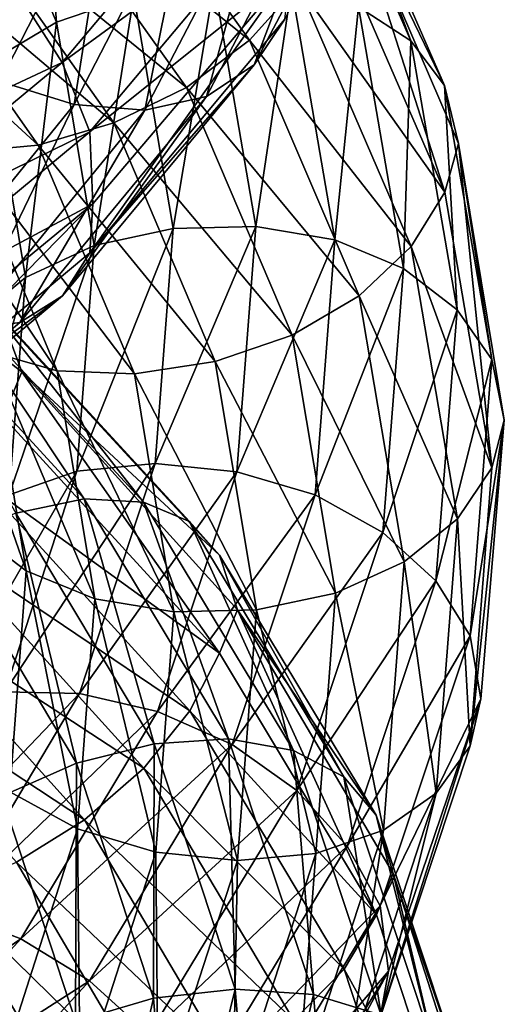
# Model space of a CAD drawing. Header units: metres. Extents: x -40 to 117, y -433 to 89.
# Tile 122 of 256: x 14.38 to 18.99, y -336.21 to -326.85. Entities that reach past the tile are written whole.
import ezdxf

# ---------------------------------------------------------------- set-up
doc = ezdxf.new("R2010")
doc.units = ezdxf.units.M
doc.layers.add('solid_506114_24501146_02', color=7, linetype='CONTINUOUS')

msp = doc.modelspace()

# ---------------------------------------------------------------- linework, layer by layer
at = {"layer": 'solid_506114_24501146_02'}
for points in [[(13.862058, -324.832031, 939.770691), (14.73383, -326.875031, 941.541565), (14.551956, -324.495392, 939.667664)], [(14.73383, -326.875031, 941.541565), (15.467116, -326.623505, 941.541504), (14.551956, -324.495392, 939.667664)], [(14.540022, -325.077545, 952.690125), (13.524508, -327.075958, 954.455444), (13.911166, -324.662689, 952.793274)], [(17.029835, -324.602386, 938.156067), (18.100826, -327.054779, 940.379089), (17.332331, -324.981964, 937.649475)], [(17.604832, -326.731232, 940.810364), (18.100826, -327.054779, 940.379089), (17.029835, -324.602386, 938.156067)], [(14.097434, -327.253052, 941.402222), (14.73383, -326.875031, 941.541565), (13.862058, -324.832031, 939.770691)], [(14.95191, -324.793427, 934.310425), (16.568024, -327.048431, 936.250977), (14.411572, -325.308289, 934.338501)], [(17.033333, -326.527466, 936.44928), (16.568024, -327.048431, 936.250977), (14.95191, -324.793427, 934.310425)], [(17.85882, -324.918793, 954.012207), (16.611513, -327.283264, 956.255127), (17.37096, -325.266754, 953.560974)], [(16.904942, -326.847626, 956.785706), (16.611513, -327.283264, 956.255127), (17.85882, -324.918793, 954.012207)], [(17.332331, -324.981964, 937.649475), (18.422346, -327.47995, 939.908569), (17.472542, -325.509735, 937.223145)], [(18.100826, -327.054779, 940.379089), (18.422346, -327.47995, 939.908569), (17.332331, -324.981964, 937.649475)], [(14.197863, -327.440125, 954.593079), (13.524508, -327.075958, 954.455444), (14.540022, -325.077545, 952.690125)], [(15.263936, -325.357819, 952.727966), (14.197863, -327.440125, 954.593079), (14.540022, -325.077545, 952.690125)], [(14.381384, -326.622406, 960.111633), (14.786561, -327.259613, 960.007141), (16.608101, -325.091583, 957.967712)], [(16.608101, -325.091583, 957.967712), (14.786561, -327.259613, 960.007141), (16.903107, -325.711304, 957.673584)], [(14.411572, -325.308289, 934.338501), (15.969282, -327.495941, 936.19519), (13.788969, -325.72702, 934.527649)], [(16.568024, -327.048431, 936.250977), (15.969282, -327.495941, 936.19519), (14.411572, -325.308289, 934.338501)], [(17.37096, -325.266754, 953.560974), (16.157726, -327.582092, 955.728821), (16.743202, -325.463196, 953.178223)], [(16.611513, -327.283264, 956.255127), (16.157726, -327.582092, 955.728821), (17.37096, -325.266754, 953.560974)], [(14.900999, -327.658447, 954.866638), (14.197863, -327.440125, 954.593079), (15.263936, -325.357819, 952.727966)], [(16.019869, -325.490326, 952.895325), (14.900999, -327.658447, 954.866638), (15.263936, -325.357819, 952.727966)], [(15.573812, -327.711456, 955.253357), (14.900999, -327.658447, 954.866638), (16.019869, -325.490326, 952.895325)], [(16.743202, -325.463196, 953.178223), (15.573812, -327.711456, 955.253357), (16.019869, -325.490326, 952.895325)], [(16.157726, -327.582092, 955.728821), (15.573812, -327.711456, 955.253357), (16.743202, -325.463196, 953.178223)], [(17.472542, -325.509735, 937.223145), (18.424345, -328.492462, 939.007813), (17.334211, -325.978668, 936.765808)], [(17.472542, -325.509735, 937.223145), (18.553293, -328.028229, 939.488464), (18.424345, -328.492462, 939.007813)], [(18.422346, -327.47995, 939.908569), (18.553293, -328.028229, 939.488464), (17.472542, -325.509735, 937.223145)], [(14.786561, -327.259613, 960.007141), (15.049211, -327.918274, 959.747009), (16.903107, -325.711304, 957.673584)], [(16.903107, -325.711304, 957.673584), (15.049211, -327.918274, 959.747009), (16.959784, -326.384979, 957.336487)], [(13.788969, -325.72702, 934.527649), (15.279384, -327.834503, 936.29071), (13.138307, -326.022736, 934.853516)], [(15.969282, -327.495941, 936.19519), (15.279384, -327.834503, 936.29071), (13.788969, -325.72702, 934.527649)], [(17.334211, -325.978668, 936.765808), (18.424345, -328.492462, 939.007813), (17.033333, -326.527466, 936.44928)], [(13.138307, -326.022736, 934.853516), (14.558393, -328.044525, 936.520874), (12.515203, -326.169281, 935.289001)], [(15.279384, -327.834503, 936.29071), (14.558393, -328.044525, 936.520874), (13.138307, -326.022736, 934.853516)], [(14.558393, -328.044525, 936.520874), (13.86794, -328.107513, 936.866577), (12.515203, -326.169281, 935.289001)], [(15.049211, -327.918274, 959.747009), (15.079412, -328.602448, 959.406311), (16.959784, -326.384979, 957.336487)], [(16.959784, -326.384979, 957.336487), (15.050844, -329.069092, 958.844055), (16.904942, -326.847626, 956.785706)], [(16.959784, -326.384979, 957.336487), (15.079412, -328.602448, 959.406311), (15.050844, -329.069092, 958.844055)], [(15.467116, -326.623505, 941.541504), (15.843266, -328.83783, 943.500366), (16.23345, -326.509888, 941.411804)], [(15.843266, -328.83783, 943.500366), (16.628235, -328.819336, 943.480408), (16.23345, -326.509888, 941.411804)], [(16.23345, -326.509888, 941.411804), (16.628235, -328.819336, 943.480408), (16.967323, -326.543518, 941.164001)], [(17.033333, -326.527466, 936.44928), (18.104544, -329.009766, 938.639832), (16.568024, -327.048431, 936.250977)], [(16.628235, -328.819336, 943.480408), (17.379957, -328.946136, 943.335388), (16.967323, -326.543518, 941.164001)], [(16.967323, -326.543518, 941.164001), (17.379957, -328.946136, 943.335388), (17.604832, -326.731232, 940.810364)], [(18.424345, -328.492462, 939.007813), (18.104544, -329.009766, 938.639832), (17.033333, -326.527466, 936.44928)], [(14.381384, -326.622406, 960.111633), (12.108753, -328.510834, 961.78595), (14.786561, -327.259613, 960.007141)], [(14.73383, -326.875031, 941.541565), (15.092147, -329.000153, 943.393372), (15.467116, -326.623505, 941.541504)], [(15.092147, -329.000153, 943.393372), (15.843266, -328.83783, 943.500366), (15.467116, -326.623505, 941.541504)], [(17.379957, -328.946136, 943.335388), (18.03297, -329.217377, 943.068237), (17.604832, -326.731232, 940.810364)], [(17.604832, -326.731232, 940.810364), (18.03297, -329.217377, 943.068237), (18.100826, -327.054779, 940.379089)], [(16.904942, -326.847626, 956.785706), (15.050844, -329.069092, 958.844055), (16.611513, -327.283264, 956.255127)], [(14.097434, -327.253052, 941.402222), (14.440274, -329.30246, 943.159058), (14.73383, -326.875031, 941.541565)], [(14.440274, -329.30246, 943.159058), (15.092147, -329.000153, 943.393372), (14.73383, -326.875031, 941.541565)], [(16.568024, -327.048431, 936.250977), (17.609972, -329.476593, 938.367981), (15.969282, -327.495941, 936.19519)], [(18.104544, -329.009766, 938.639832), (17.609972, -329.476593, 938.367981), (16.568024, -327.048431, 936.250977)], [(18.03297, -329.217377, 943.068237), (18.541027, -329.608948, 942.700928), (18.100826, -327.054779, 940.379089)], [(18.100826, -327.054779, 940.379089), (18.541027, -329.608948, 942.700928), (18.422346, -327.47995, 939.908569)], [(12.108753, -328.510834, 961.78595), (12.449902, -329.196045, 961.731079), (14.786561, -327.259613, 960.007141)], [(14.786561, -327.259613, 960.007141), (12.449902, -329.196045, 961.731079), (15.049211, -327.918274, 959.747009)], [(13.933675, -329.718384, 942.817078), (14.440274, -329.30246, 943.159058), (14.097434, -327.253052, 941.402222)], [(16.611513, -327.283264, 956.255127), (14.789598, -329.478729, 958.265869), (16.157726, -327.582092, 955.728821)], [(15.050844, -329.069092, 958.844055), (14.789598, -329.478729, 958.265869), (16.611513, -327.283264, 956.255127)], [(14.900999, -327.658447, 954.866638), (13.266689, -329.673615, 956.630554), (14.197863, -327.440125, 954.593079)], [(15.969282, -327.495941, 936.19519), (16.973576, -329.850769, 938.22168), (15.279384, -327.834503, 936.29071)], [(17.609972, -329.476593, 938.367981), (16.973576, -329.850769, 938.22168), (15.969282, -327.495941, 936.19519)], [(18.422346, -327.47995, 939.908569), (18.870365, -330.081879, 942.267883), (18.553293, -328.028229, 939.488464)], [(18.541027, -329.608948, 942.700928), (18.870365, -330.081879, 942.267883), (18.422346, -327.47995, 939.908569)], [(16.157726, -327.582092, 955.728821), (14.385583, -329.73233, 957.671265), (15.573812, -327.711456, 955.253357)], [(14.789598, -329.478729, 958.265869), (14.385583, -329.73233, 957.671265), (16.157726, -327.582092, 955.728821)], [(13.86571, -329.80014, 957.111572), (13.266689, -329.673615, 956.630554), (14.900999, -327.658447, 954.866638)], [(15.573812, -327.711456, 955.253357), (13.86571, -329.80014, 957.111572), (14.900999, -327.658447, 954.866638)], [(14.385583, -329.73233, 957.671265), (13.86571, -329.80014, 957.111572), (15.573812, -327.711456, 955.253357)], [(15.279384, -327.834503, 936.29071), (16.24029, -330.10199, 938.216064), (14.558393, -328.044525, 936.520874)], [(16.973576, -329.850769, 938.22168), (16.24029, -330.10199, 938.216064), (15.279384, -327.834503, 936.29071)], [(12.449902, -329.196045, 961.731079), (12.671045, -329.888489, 961.500061), (15.049211, -327.918274, 959.747009)], [(15.049211, -327.918274, 959.747009), (12.671045, -329.888489, 961.500061), (15.079412, -328.602448, 959.406311)], [(14.740083, -330.190704, 938.591675), (14.102573, -330.00943, 938.949951), (13.268151, -328.006927, 937.307007)], [(13.86794, -328.107513, 936.866577), (14.740083, -330.190704, 938.591675), (13.268151, -328.006927, 937.307007)], [(14.558393, -328.044525, 936.520874), (15.473957, -330.218719, 938.342957), (13.86794, -328.107513, 936.866577)], [(16.24029, -330.10199, 938.216064), (15.473957, -330.218719, 938.342957), (14.558393, -328.044525, 936.520874)], [(18.553293, -328.028229, 939.488464), (18.872414, -331.110901, 941.349304), (18.424345, -328.492462, 939.007813)], [(18.553293, -328.028229, 939.488464), (18.990086, -330.65744, 941.859131), (18.872414, -331.110901, 941.349304)], [(18.870365, -330.081879, 942.267883), (18.990086, -330.65744, 941.859131), (18.553293, -328.028229, 939.488464)], [(15.473957, -330.218719, 938.342957), (14.740083, -330.190704, 938.591675), (13.86794, -328.107513, 936.866577)], [(11.849833, -328.243866, 924.535645), (14.404513, -330.200531, 926.061218), (14.225748, -330.627441, 925.591858)], [(14.224204, -329.708374, 926.508362), (14.404513, -330.200531, 926.061218), (11.849833, -328.243866, 924.535645)], [(18.424345, -328.492462, 939.007813), (18.872414, -331.110901, 941.349304), (18.104544, -329.009766, 938.639832)], [(12.671045, -329.888489, 961.500061), (12.679603, -330.575745, 961.150146), (15.079412, -328.602448, 959.406311)], [(15.079412, -328.602448, 959.406311), (12.672421, -331.051605, 960.583618), (15.050844, -329.069092, 958.844055)], [(15.079412, -328.602448, 959.406311), (12.679603, -330.575745, 961.150146), (12.672421, -331.051605, 960.583618)], [(14.927852, -331.143402, 945.252136), (15.670794, -331.071289, 945.466492), (15.843266, -328.83783, 943.500366)], [(15.092147, -329.000153, 943.393372), (14.927852, -331.143402, 945.252136), (15.843266, -328.83783, 943.500366)], [(15.670794, -331.071289, 945.466492), (16.447218, -331.148956, 945.556641), (16.628235, -328.819336, 943.480408)], [(15.843266, -328.83783, 943.500366), (15.670794, -331.071289, 945.466492), (16.628235, -328.819336, 943.480408)], [(16.628235, -328.819336, 943.480408), (16.447218, -331.148956, 945.556641), (17.379957, -328.946136, 943.335388)], [(16.447218, -331.148956, 945.556641), (17.190758, -331.369904, 945.514709), (17.379957, -328.946136, 943.335388)], [(17.379957, -328.946136, 943.335388), (17.190758, -331.369904, 945.514709), (18.03297, -329.217377, 943.068237)], [(15.050844, -329.069092, 958.844055), (12.672421, -331.051605, 960.583618), (14.789598, -329.478729, 958.265869)], [(14.283075, -331.369141, 944.922546), (14.927852, -331.143402, 945.252136), (15.092147, -329.000153, 943.393372)], [(14.440274, -329.30246, 943.159058), (14.283075, -331.369141, 944.922546), (15.092147, -329.000153, 943.393372)], [(18.104544, -329.009766, 938.639832), (18.544834, -331.595184, 940.927917), (17.609972, -329.476593, 938.367981)], [(18.872414, -331.110901, 941.349304), (18.544834, -331.595184, 940.927917), (18.104544, -329.009766, 938.639832)], [(17.190758, -331.369904, 945.514709), (17.83666, -331.725555, 945.33429), (18.03297, -329.217377, 943.068237)], [(18.03297, -329.217377, 943.068237), (17.83666, -331.725555, 945.33429), (18.541027, -329.608948, 942.700928)], [(13.100757, -329.345825, 928.237549), (14.995393, -331.407959, 929.900208), (13.592988, -329.302887, 927.67926)], [(14.346808, -331.542786, 930.300842), (14.995393, -331.407959, 929.900208), (13.100757, -329.345825, 928.237549)], [(13.592988, -329.302887, 927.67926), (15.55881, -331.436859, 929.409058), (13.975953, -329.43042, 927.086365)], [(14.995393, -331.407959, 929.900208), (15.55881, -331.436859, 929.409058), (13.592988, -329.302887, 927.67926)], [(13.781991, -331.727356, 944.504333), (14.283075, -331.369141, 944.922546), (14.440274, -329.30246, 943.159058)], [(13.933675, -329.718384, 942.817078), (13.781991, -331.727356, 944.504333), (14.440274, -329.30246, 943.159058)], [(13.975953, -329.43042, 927.086365), (15.997161, -331.622589, 928.865601), (14.224204, -329.708374, 926.508362)], [(15.55881, -331.436859, 929.409058), (15.997161, -331.622589, 928.865601), (13.975953, -329.43042, 927.086365)], [(14.789598, -329.478729, 958.265869), (12.452458, -331.438324, 959.964172), (14.385583, -329.73233, 957.671265)], [(12.672421, -331.051605, 960.583618), (12.452458, -331.438324, 959.964172), (14.789598, -329.478729, 958.265869)], [(17.609972, -329.476593, 938.367981), (18.038235, -332.00528, 940.57959), (16.973576, -329.850769, 938.22168)], [(18.544834, -331.595184, 940.927917), (18.038235, -332.00528, 940.57959), (17.609972, -329.476593, 938.367981)], [(17.83666, -331.725555, 945.33429), (18.339186, -332.185852, 945.031128), (18.541027, -329.608948, 942.700928)], [(18.541027, -329.608948, 942.700928), (18.339186, -332.185852, 945.031128), (18.870365, -330.081879, 942.267883)], [(14.385583, -329.73233, 957.671265), (12.112288, -331.652283, 959.310425), (13.86571, -329.80014, 957.111572)], [(12.452458, -331.438324, 959.964172), (12.112288, -331.652283, 959.310425), (14.385583, -329.73233, 957.671265)], [(14.445539, -332.092072, 940.668762), (13.937483, -331.706177, 941.042603), (13.60658, -329.691071, 939.388)], [(14.102573, -330.00943, 938.949951), (14.445539, -332.092072, 940.668762), (13.60658, -329.691071, 939.388)], [(14.224204, -329.708374, 926.508362), (16.281313, -331.941071, 928.316162), (14.404513, -330.200531, 926.061218)], [(15.997161, -331.622589, 928.865601), (16.281313, -331.941071, 928.316162), (14.224204, -329.708374, 926.508362)], [(16.973576, -329.850769, 938.22168), (17.386362, -332.302551, 940.339233), (16.24029, -330.10199, 938.216064)], [(18.038235, -332.00528, 940.57959), (17.386362, -332.302551, 940.339233), (16.973576, -329.850769, 938.22168)], [(15.098552, -332.357849, 940.395935), (14.445539, -332.092072, 940.668762), (14.102573, -330.00943, 938.949951)], [(14.740083, -330.190704, 938.591675), (15.098552, -332.357849, 940.395935), (14.102573, -330.00943, 938.949951)], [(16.24029, -330.10199, 938.216064), (16.635242, -332.46225, 940.228455), (15.473957, -330.218719, 938.342957)], [(17.386362, -332.302551, 940.339233), (16.635242, -332.46225, 940.228455), (16.24029, -330.10199, 938.216064)], [(18.339186, -332.185852, 945.031128), (18.66494, -332.707031, 944.63562), (18.870365, -330.081879, 942.267883)], [(18.870365, -330.081879, 942.267883), (18.66494, -332.707031, 944.63562), (18.990086, -330.65744, 941.859131)], [(14.404513, -330.200531, 926.061218), (16.283081, -332.872803, 927.384399), (14.225748, -330.627441, 925.591858)], [(14.404513, -330.200531, 926.061218), (16.45241, -332.462158, 927.88385), (16.283081, -332.872803, 927.384399)], [(16.281313, -331.941071, 928.316162), (16.45241, -332.462158, 927.88385), (14.404513, -330.200531, 926.061218)], [(15.850273, -332.481232, 940.247925), (15.098552, -332.357849, 940.395935), (14.740083, -330.190704, 938.591675)], [(15.473957, -330.218719, 938.342957), (15.850273, -332.481232, 940.247925), (14.740083, -330.190704, 938.591675)], [(16.635242, -332.46225, 940.228455), (15.850273, -332.481232, 940.247925), (15.473957, -330.218719, 938.342957)], [(14.225748, -330.627441, 925.591858), (16.283081, -332.872803, 927.384399), (13.978824, -331.206451, 925.315491)], [(18.66494, -332.707031, 944.63562), (18.76796, -333.306305, 944.234253), (18.990086, -330.65744, 941.859131)], [(18.990086, -330.65744, 941.859131), (18.666965, -333.752625, 943.699097), (18.872414, -331.110901, 941.349304)], [(18.990086, -330.65744, 941.859131), (18.76796, -333.306305, 944.234253), (18.666965, -333.752625, 943.699097)], [(13.62786, -333.391327, 946.622681), (14.243059, -333.240326, 947.044556), (14.927852, -331.143402, 945.252136)], [(14.283075, -331.369141, 944.922546), (13.62786, -333.391327, 946.622681), (14.927852, -331.143402, 945.252136)], [(14.243059, -333.240326, 947.044556), (14.95192, -333.256287, 947.362976), (15.670794, -331.071289, 945.466492)], [(14.927852, -331.143402, 945.252136), (14.243059, -333.240326, 947.044556), (15.670794, -331.071289, 945.466492)], [(15.670794, -331.071289, 945.466492), (14.95192, -333.256287, 947.362976), (16.447218, -331.148956, 945.556641)], [(14.95192, -333.256287, 947.362976), (15.692727, -333.427795, 947.559692), (16.447218, -331.148956, 945.556641)], [(16.447218, -331.148956, 945.556641), (15.692727, -333.427795, 947.559692), (17.190758, -331.369904, 945.514709)], [(18.872414, -331.110901, 941.349304), (18.666965, -333.752625, 943.699097), (18.544834, -331.595184, 940.927917)], [(13.978824, -331.206451, 925.315491), (16.000446, -333.422607, 927.065674), (13.596956, -331.800018, 925.189392)], [(16.283081, -332.872803, 927.384399), (16.000446, -333.422607, 927.065674), (13.978824, -331.206451, 925.315491)], [(14.346808, -331.542786, 930.300842), (15.661714, -333.733643, 932.087891), (14.995393, -331.407959, 929.900208)], [(14.995393, -331.407959, 929.900208), (16.369741, -333.688934, 931.776306), (15.55881, -331.436859, 929.409058)], [(15.661714, -333.733643, 932.087891), (16.369741, -333.688934, 931.776306), (14.995393, -331.407959, 929.900208)], [(15.692727, -333.427795, 947.559692), (16.402157, -333.740631, 947.617554), (17.190758, -331.369904, 945.514709)], [(17.190758, -331.369904, 945.514709), (16.402157, -333.740631, 947.617554), (17.83666, -331.725555, 945.33429)], [(15.55881, -331.436859, 929.409058), (16.984798, -333.79837, 931.359863), (15.997161, -331.622589, 928.865601)], [(16.369741, -333.688934, 931.776306), (16.984798, -333.79837, 931.359863), (15.55881, -331.436859, 929.409058)], [(13.669538, -331.820984, 930.585144), (14.922371, -333.919617, 932.276917), (14.346808, -331.542786, 930.300842)], [(14.922371, -333.919617, 932.276917), (15.661714, -333.733643, 932.087891), (14.346808, -331.542786, 930.300842)], [(18.544834, -331.595184, 940.927917), (18.342953, -334.203461, 943.223999), (18.038235, -332.00528, 940.57959)], [(18.666965, -333.752625, 943.699097), (18.342953, -334.203461, 943.223999), (18.544834, -331.595184, 940.927917)], [(14.445539, -332.092072, 940.668762), (14.288282, -334.192108, 942.393921), (13.937483, -331.706177, 941.042603)], [(15.997161, -331.622589, 928.865601), (17.463324, -334.049377, 930.871399), (16.281313, -331.941071, 928.316162)], [(16.984798, -333.79837, 931.359863), (17.463324, -334.049377, 930.871399), (15.997161, -331.622589, 928.865601)], [(13.596956, -331.800018, 925.189392), (15.563354, -333.966583, 926.879456), (13.105584, -332.358643, 925.233398)], [(16.000446, -333.422607, 927.065674), (15.563354, -333.966583, 926.879456), (13.596956, -331.800018, 925.189392)], [(16.402157, -333.740631, 947.617554), (17.018431, -334.178619, 947.521057), (17.83666, -331.725555, 945.33429)], [(17.83666, -331.725555, 945.33429), (17.018431, -334.178619, 947.521057), (18.339186, -332.185852, 945.031128)], [(14.214911, -334.231567, 932.326721), (14.922371, -333.919617, 932.276917), (13.669538, -331.820984, 930.585144)], [(16.281313, -331.941071, 928.316162), (17.77352, -334.41333, 930.353821), (16.45241, -332.462158, 927.88385)], [(17.463324, -334.049377, 930.871399), (17.77352, -334.41333, 930.353821), (16.281313, -331.941071, 928.316162)], [(18.038235, -332.00528, 940.57959), (17.841867, -334.556152, 942.79895), (17.386362, -332.302551, 940.339233)], [(18.342953, -334.203461, 943.223999), (17.841867, -334.556152, 942.79895), (18.038235, -332.00528, 940.57959)], [(14.934186, -334.543304, 942.206787), (14.288282, -334.192108, 942.393921), (14.445539, -332.092072, 940.668762)], [(15.098552, -332.357849, 940.395935), (14.934186, -334.543304, 942.206787), (14.445539, -332.092072, 940.668762)], [(17.018431, -334.178619, 947.521057), (17.497904, -334.705902, 947.279907), (18.339186, -332.185852, 945.031128)], [(18.339186, -332.185852, 945.031128), (17.497904, -334.705902, 947.279907), (18.66494, -332.707031, 944.63562)], [(13.105584, -332.358643, 925.233398), (15.000918, -334.458435, 926.849792), (12.539402, -332.839142, 925.449524)], [(15.563354, -333.966583, 926.879456), (15.000918, -334.458435, 926.849792), (13.105584, -332.358643, 925.233398)], [(15.677725, -334.763062, 942.15979), (14.934186, -334.543304, 942.206787), (15.098552, -332.357849, 940.395935)], [(15.850273, -332.481232, 940.247925), (15.677725, -334.763062, 942.15979), (15.098552, -332.357849, 940.395935)], [(17.386362, -332.302551, 940.339233), (17.197092, -334.775696, 942.464172), (16.635242, -332.46225, 940.228455)], [(17.841867, -334.556152, 942.79895), (17.197092, -334.775696, 942.464172), (17.386362, -332.302551, 940.339233)], [(16.454149, -334.842896, 942.248047), (15.677725, -334.763062, 942.15979), (15.850273, -332.481232, 940.247925)], [(16.635242, -332.46225, 940.228455), (16.454149, -334.842896, 942.248047), (15.850273, -332.481232, 940.247925)], [(16.45241, -332.462158, 927.88385), (17.775448, -335.359375, 929.40509), (16.283081, -332.872803, 927.384399)], [(16.45241, -332.462158, 927.88385), (17.932335, -334.96756, 929.937866), (17.775448, -335.359375, 929.40509)], [(17.77352, -334.41333, 930.353821), (17.932335, -334.96756, 929.937866), (16.45241, -332.462158, 927.88385)], [(17.197092, -334.775696, 942.464172), (16.454149, -334.842896, 942.248047), (16.635242, -332.46225, 940.228455)], [(17.497904, -334.705902, 947.279907), (17.808714, -335.274048, 946.920654), (18.66494, -332.707031, 944.63562)], [(18.66494, -332.707031, 944.63562), (17.808714, -335.274048, 946.920654), (18.76796, -333.306305, 944.234253)], [(15.000918, -334.458435, 926.849792), (14.352855, -334.859802, 926.983887), (12.539402, -332.839142, 925.449524)], [(16.283081, -332.872803, 927.384399), (17.775448, -335.359375, 929.40509), (16.000446, -333.422607, 927.065674)], [(14.243059, -333.240326, 947.044556), (13.065187, -335.228241, 948.700439), (14.95192, -333.256287, 947.362976)], [(13.065187, -335.228241, 948.700439), (13.715425, -335.327118, 949.115906), (14.95192, -333.256287, 947.362976)], [(14.95192, -333.256287, 947.362976), (13.715425, -335.327118, 949.115906), (15.692727, -333.427795, 947.559692)], [(17.808714, -335.274048, 946.920654), (17.890764, -335.894531, 946.524292), (18.76796, -333.306305, 944.234253)], [(18.76796, -333.306305, 944.234253), (17.810646, -336.335663, 945.966614), (18.666965, -333.752625, 943.699097)], [(18.76796, -333.306305, 944.234253), (17.890764, -335.894531, 946.524292), (17.810646, -336.335663, 945.966614)], [(13.715425, -335.327118, 949.115906), (14.39497, -335.586884, 949.412109), (15.692727, -333.427795, 947.559692)], [(15.692727, -333.427795, 947.559692), (14.39497, -335.586884, 949.412109), (16.402157, -333.740631, 947.617554)], [(16.000446, -333.422607, 927.065674), (17.466909, -335.876404, 929.039307), (15.563354, -333.966583, 926.879456)], [(17.775448, -335.359375, 929.40509), (17.466909, -335.876404, 929.039307), (16.000446, -333.422607, 927.065674)], [(14.39497, -335.586884, 949.412109), (15.045731, -335.986145, 949.563049), (16.402157, -333.740631, 947.617554)], [(14.922371, -333.919617, 932.276917), (15.656395, -336.152924, 934.095886), (15.661714, -333.733643, 932.087891)], [(16.402157, -333.740631, 947.617554), (15.045731, -335.986145, 949.563049), (17.018431, -334.178619, 947.521057)], [(15.656395, -336.152924, 934.095886), (16.432106, -336.065918, 934.008423), (15.661714, -333.733643, 932.087891)], [(15.661714, -333.733643, 932.087891), (16.432106, -336.065918, 934.008423), (16.369741, -333.688934, 931.776306)], [(16.369741, -333.688934, 931.776306), (17.174961, -336.11792, 933.791748), (16.984798, -333.79837, 931.359863)], [(16.432106, -336.065918, 934.008423), (17.174961, -336.11792, 933.791748), (16.369741, -333.688934, 931.776306)], [(18.666965, -333.752625, 943.699097), (17.810646, -336.335663, 945.966614), (18.342953, -334.203461, 943.223999)], [(16.984798, -333.79837, 931.359863), (17.820271, -336.313782, 933.454956), (17.463324, -334.049377, 930.871399)], [(17.174961, -336.11792, 933.791748), (17.820271, -336.313782, 933.454956), (16.984798, -333.79837, 931.359863)], [(14.214911, -334.231567, 932.326721), (14.914135, -336.371796, 934.046448), (14.922371, -333.919617, 932.276917)], [(14.914135, -336.371796, 934.046448), (15.656395, -336.152924, 934.095886), (14.922371, -333.919617, 932.276917)], [(15.563354, -333.966583, 926.879456), (16.989758, -336.364868, 928.786316), (15.000918, -334.458435, 926.849792)], [(17.466909, -335.876404, 929.039307), (16.989758, -336.364868, 928.786316), (15.563354, -333.966583, 926.879456)], [(17.463324, -334.049377, 930.871399), (18.322334, -336.634827, 933.025024), (17.77352, -334.41333, 930.353821)], [(17.820271, -336.313782, 933.454956), (18.322334, -336.634827, 933.025024), (17.463324, -334.049377, 930.871399)], [(14.269951, -336.713287, 933.854004), (14.914135, -336.371796, 934.046448), (14.214911, -334.231567, 932.326721)], [(14.934186, -334.543304, 942.206787), (14.249103, -336.680939, 943.952332), (14.288282, -334.192108, 942.393921)], [(15.045731, -335.986145, 949.563049), (15.61104, -336.501495, 949.5448), (17.018431, -334.178619, 947.521057)], [(17.018431, -334.178619, 947.521057), (15.61104, -336.501495, 949.5448), (17.497904, -334.705902, 947.279907)], [(18.342953, -334.203461, 943.223999), (17.501497, -336.753784, 945.439453), (17.841867, -334.556152, 942.79895)], [(17.810646, -336.335663, 945.966614), (17.501497, -336.753784, 945.439453), (18.342953, -334.203461, 943.223999)], [(17.77352, -334.41333, 930.353821), (18.647789, -337.047607, 932.541321), (17.932335, -334.96756, 929.937866)], [(18.322334, -336.634827, 933.025024), (18.647789, -337.047607, 932.541321), (17.77352, -334.41333, 930.353821)], [(15.000918, -334.458435, 926.849792), (16.375774, -336.781952, 928.674744), (14.352855, -334.859802, 926.983887)], [(16.989758, -336.364868, 928.786316), (16.375774, -336.781952, 928.674744), (15.000918, -334.458435, 926.849792)], [(14.958533, -336.99469, 944.003113), (14.249103, -336.680939, 943.952332), (14.934186, -334.543304, 942.206787)], [(15.677725, -334.763062, 942.15979), (14.958533, -336.99469, 944.003113), (14.934186, -334.543304, 942.206787)], [(17.841867, -334.556152, 942.79895), (17.023399, -337.050415, 944.940063), (17.197092, -334.775696, 942.464172)], [(17.501497, -336.753784, 945.439453), (17.023399, -337.050415, 944.940063), (17.841867, -334.556152, 942.79895)], [(15.61104, -336.501495, 949.5448), (16.050861, -337.091705, 949.36145), (17.497904, -334.705902, 947.279907)], [(17.497904, -334.705902, 947.279907), (16.050861, -337.091705, 949.36145), (17.808714, -335.274048, 946.920654)], [(12.371042, -334.78537, 919.225037), (14.722863, -336.824249, 920.75354), (12.590785, -335.009186, 918.618225)], [(14.319431, -336.707367, 921.337036), (14.722863, -336.824249, 920.75354), (12.371042, -334.78537, 919.225037)], [(15.69934, -337.170959, 944.195618), (14.958533, -336.99469, 944.003113), (15.677725, -334.763062, 942.15979)], [(16.454149, -334.842896, 942.248047), (15.69934, -337.170959, 944.195618), (15.677725, -334.763062, 942.15979)], [(17.197092, -334.775696, 942.464172), (16.408201, -337.194061, 944.513855), (16.454149, -334.842896, 942.248047)], [(17.023399, -337.050415, 944.940063), (16.408201, -337.194061, 944.513855), (17.197092, -334.775696, 942.464172)], [(14.352855, -334.859802, 926.983887), (15.668314, -337.094604, 928.71759), (13.675584, -335.144897, 927.261292)], [(16.375774, -336.781952, 928.674744), (15.668314, -337.094604, 928.71759), (14.352855, -334.859802, 926.983887)], [(16.408201, -337.194061, 944.513855), (15.69934, -337.170959, 944.195618), (16.454149, -334.842896, 942.248047)], [(17.932335, -334.96756, 929.937866), (18.649813, -338.008972, 931.574646), (17.775448, -335.359375, 929.40509)], [(17.932335, -334.96756, 929.937866), (18.784386, -337.622803, 932.130188), (18.649813, -338.008972, 931.574646)], [(18.647789, -337.047607, 932.541321), (18.784386, -337.622803, 932.130188), (17.932335, -334.96756, 929.937866)], [(12.590785, -335.009186, 918.618225), (14.984381, -337.085999, 920.170776), (12.752757, -335.441284, 918.126892)], [(14.722863, -336.824249, 920.75354), (14.984381, -337.085999, 920.170776), (12.590785, -335.009186, 918.618225)], [(13.675584, -335.144897, 927.261292), (14.928971, -337.285156, 928.901978), (13.026999, -335.288574, 927.65918)], [(15.668314, -337.094604, 928.71759), (14.928971, -337.285156, 928.901978), (13.675584, -335.144897, 927.261292)], [(13.715425, -335.327118, 949.115906), (12.00072, -337.220001, 950.65509), (14.39497, -335.586884, 949.412109)], [(14.928971, -337.285156, 928.901978), (14.220943, -337.336853, 929.212769), (13.026999, -335.288574, 927.65918)], [(16.050861, -337.091705, 949.36145), (16.335968, -337.703949, 949.035889), (17.808714, -335.274048, 946.920654)], [(17.808714, -335.274048, 946.920654), (16.335968, -337.703949, 949.035889), (17.890764, -335.894531, 946.524292)], [(17.775448, -335.359375, 929.40509), (18.649813, -338.008972, 931.574646), (17.466909, -335.876404, 929.039307)], [(12.752757, -335.441284, 918.126892), (14.986008, -337.96106, 919.203491), (12.592152, -335.873352, 917.665161)], [(12.752757, -335.441284, 918.126892), (15.146106, -337.546295, 919.69281), (14.986008, -337.96106, 919.203491)], [(14.984381, -337.085999, 920.170776), (15.146106, -337.546295, 919.69281), (12.752757, -335.441284, 918.126892)], [(12.00072, -337.220001, 950.65509), (12.595307, -337.559326, 951.0401), (14.39497, -335.586884, 949.412109)], [(14.39497, -335.586884, 949.412109), (12.595307, -337.559326, 951.0401), (15.045731, -335.986145, 949.563049)], [(12.592152, -335.873352, 917.665161), (14.986008, -337.96106, 919.203491), (12.373583, -336.455597, 917.383179)], [(16.335968, -337.703949, 949.035889), (16.391645, -338.344574, 948.643799), (17.890764, -335.894531, 946.524292)], [(17.890764, -335.894531, 946.524292), (16.337742, -338.780365, 948.065247), (17.810646, -336.335663, 945.966614)], [(17.890764, -335.894531, 946.524292), (16.391645, -338.344574, 948.643799), (16.337742, -338.780365, 948.065247)], [(17.466909, -335.876404, 929.039307), (18.326097, -338.490875, 931.158752), (16.989758, -336.364868, 928.786316)], [(18.649813, -338.008972, 931.574646), (18.326097, -338.490875, 931.158752), (17.466909, -335.876404, 929.039307)], [(12.595307, -337.559326, 951.0401), (13.16471, -338.036407, 951.274109), (15.045731, -335.986145, 949.563049)], [(15.045731, -335.986145, 949.563049), (13.16471, -338.036407, 951.274109), (15.61104, -336.501495, 949.5448)], [(15.656395, -336.152924, 934.095886), (15.846439, -338.45224, 935.971191), (16.432106, -336.065918, 934.008423)], [(15.846439, -338.45224, 935.971191), (16.631567, -338.46759, 935.987976), (16.432106, -336.065918, 934.008423)], [(16.432106, -336.065918, 934.008423), (16.631567, -338.46759, 935.987976), (17.174961, -336.11792, 933.791748)], [(14.914135, -336.371796, 934.046448), (15.09517, -338.574921, 935.819824), (15.656395, -336.152924, 934.095886)], [(15.09517, -338.574921, 935.819824), (15.846439, -338.45224, 935.971191), (15.656395, -336.152924, 934.095886)], [(16.631567, -338.46759, 935.987976), (17.383438, -338.619598, 935.868835), (17.174961, -336.11792, 933.791748)], [(17.174961, -336.11792, 933.791748), (17.383438, -338.619598, 935.868835), (17.820271, -336.313782, 933.454956)]]:
    msp.add_3dface(points, dxfattribs=at)

doc.saveas('drawing.dxf')
